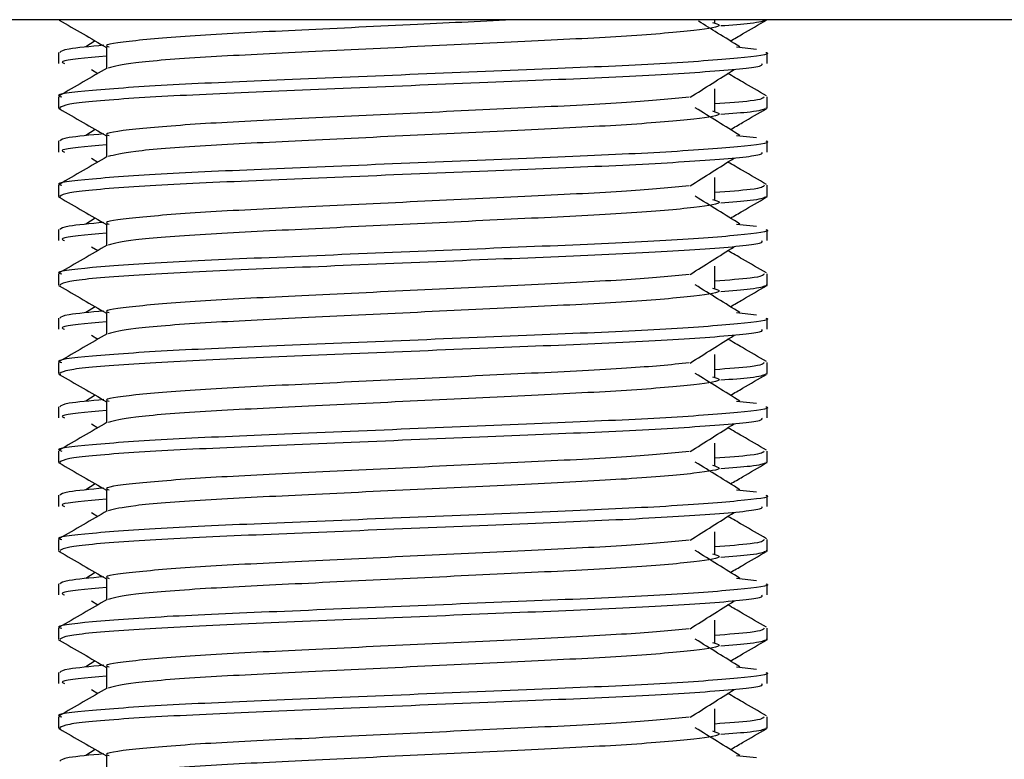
# Model space of a CAD drawing. Header units: millimetres. Extents: x 0 to 420, y 0 to 297.
# Tile 15 of 59: x 87.93 to 89.68, y 197.75 to 199.07. Entities that reach past the tile are written whole.
import ezdxf

# ---------------------------------------------------------------- set-up
doc = ezdxf.new("R2010")
doc.units = ezdxf.units.MM

msp = doc.modelspace()

# ---------------------------------------------------------------- linework, layer by layer
at = {"color": 7, "linetype": 'Continuous', "lineweight": 25}
for p, q in [((91.98834, 199.07147), (85.27065, 199.07147)), ((89.16819, 199.06654), (89.16819, 199.07147)), ((88.06303, 199.03348), (88.04596, 199.0229)), ((87.99724, 199.01304), (87.99724, 198.99328)), ((88.0828, 199.02285), (88.0828, 198.98425)), ((89.20667, 199.02294), (89.24231, 199.0191)), ((89.26175, 198.99328), (89.26175, 199.01304)), ((88.05636, 198.98248), (88.06756, 198.97543)), ((89.16819, 198.90847), (89.16819, 198.94799)), ((87.99724, 198.93395), (87.99724, 198.91425)), ((89.26175, 198.91425), (89.26175, 198.93395)), ((87.99762, 198.91341), (88.00082, 198.9127)), ((89.25899, 198.91425), (89.26137, 198.91341)), ((88.06303, 198.87542), (88.04596, 198.86484)), ((87.99724, 198.85498), (87.99724, 198.83521)), ((88.0828, 198.86479), (88.0828, 198.82619)), ((89.20667, 198.86488), (89.24231, 198.86104)), ((89.26175, 198.83521), (89.26175, 198.85498)), ((88.05636, 198.82442), (88.06756, 198.81736)), ((89.16819, 198.75041), (89.16819, 198.78993)), ((87.99724, 198.77588), (87.99724, 198.75619)), ((89.26175, 198.75619), (89.26175, 198.77588)), ((87.99762, 198.75535), (88.00082, 198.75463)), ((89.25899, 198.75619), (89.26137, 198.75535)), ((88.06303, 198.71735), (88.04596, 198.70678)), ((87.99724, 198.69691), (87.99724, 198.67715)), ((88.0828, 198.70673), (88.0828, 198.66812)), ((89.20667, 198.70681), (89.24231, 198.70297)), ((89.26175, 198.67715), (89.26175, 198.69691)), ((88.05636, 198.66636), (88.06756, 198.6593)), ((89.16819, 198.59235), (89.16819, 198.63186)), ((87.99724, 198.61782), (87.99724, 198.59812)), ((89.26175, 198.59812), (89.26175, 198.61782)), ((87.99762, 198.59728), (88.00082, 198.59657)), ((89.25899, 198.59812), (89.26137, 198.59728)), ((88.06303, 198.55929), (88.04596, 198.54871)), ((87.99724, 198.53885), (87.99724, 198.51909)), ((88.0828, 198.54866), (88.0828, 198.51006)), ((89.20667, 198.54875), (89.24231, 198.54491)), ((89.26175, 198.51909), (89.26175, 198.53885)), ((88.05636, 198.5083), (88.06756, 198.50124)), ((89.16819, 198.43429), (89.16819, 198.4738)), ((87.99724, 198.45976), (87.99724, 198.44006)), ((89.26175, 198.44006), (89.26175, 198.45976)), ((87.99762, 198.43922), (88.00082, 198.43851)), ((89.25899, 198.44006), (89.26137, 198.43922)), ((88.06303, 198.40123), (88.04596, 198.39065)), ((87.99724, 198.38079), (87.99724, 198.36103)), ((88.0828, 198.3906), (88.0828, 198.352)), ((89.20667, 198.39069), (89.24231, 198.38685)), ((89.26175, 198.36103), (89.26175, 198.38079)), ((88.05636, 198.35023), (88.06756, 198.34318)), ((89.16819, 198.27622), (89.16819, 198.31574)), ((87.99724, 198.30169), (87.99724, 198.282)), ((89.26175, 198.282), (89.26175, 198.30169)), ((87.99762, 198.28116), (88.00082, 198.28044)), ((89.25899, 198.282), (89.26137, 198.28116)), ((88.06303, 198.24316), (88.04596, 198.23259)), ((87.99724, 198.22272), (87.99724, 198.20296)), ((88.0828, 198.23254), (88.0828, 198.19393)), ((89.20667, 198.23263), (89.24231, 198.22878)), ((89.26175, 198.20296), (89.26175, 198.22272)), ((88.05636, 198.19217), (88.06756, 198.18511)), ((89.16819, 198.11816), (89.16819, 198.15767)), ((87.99724, 198.14363), (87.99724, 198.12394)), ((89.26175, 198.12394), (89.26175, 198.14363)), ((87.99762, 198.12309), (88.00082, 198.12238)), ((89.25899, 198.12394), (89.26137, 198.12309)), ((88.06303, 198.0851), (88.04596, 198.07452)), ((87.99724, 198.06466), (87.99724, 198.0449)), ((88.0828, 198.07448), (88.0828, 198.03587)), ((89.20667, 198.07456), (89.24231, 198.07072)), ((89.26175, 198.0449), (89.26175, 198.06466)), ((88.05636, 198.03411), (88.06756, 198.02705)), ((89.16819, 197.9601), (89.16819, 197.99961)), ((87.99724, 197.98557), (87.99724, 197.96587)), ((89.26175, 197.96587), (89.26175, 197.98557)), ((87.99762, 197.96503), (88.00082, 197.96432)), ((89.25899, 197.96587), (89.26137, 197.96503)), ((88.06303, 197.92704), (88.04596, 197.91646)), ((87.99724, 197.9066), (87.99724, 197.88684)), ((88.0828, 197.91641), (88.0828, 197.87781)), ((89.20667, 197.9165), (89.24231, 197.91266)), ((89.26175, 197.88684), (89.26175, 197.9066)), ((88.05636, 197.87604), (88.06756, 197.86899)), ((89.16819, 197.80203), (89.16819, 197.84155)), ((87.99724, 197.8275), (87.99724, 197.80781)), ((89.26175, 197.80781), (89.26175, 197.8275)), ((87.99762, 197.80697), (88.00082, 197.80625)), ((89.25899, 197.80781), (89.26137, 197.80697)), ((88.06303, 197.76897), (88.04596, 197.7584)), ((88.0828, 197.75835), (88.0828, 197.71974)), ((89.20667, 197.75844), (89.24231, 197.7546))]:
    msp.add_line(p, q, dxfattribs=at)
for points, knots in [([(87.99852, 199.07081), (88.01281, 199.06254), (88.04091, 199.04628), (88.069, 199.03002), (88.0828, 199.02204)], [0, 0, 0, 0, 0.5088672, 1, 1, 1, 1]), ([(88.81696, 199.07147), (88.75765, 199.06865), (88.63036, 199.06259), (88.42886, 199.05273), (88.24791, 199.04418), (88.12785, 199.03398), (88.07428, 199.02686), (88.08627, 199.02331), (88.08789, 199.02283)], [0, 0, 0, 0, 0.1751641, 0.375954, 0.5690694, 0.7698149, 0.9688007, 1, 1, 1, 1]), ([(89.16387, 199.06662), (89.1697, 199.06494), (89.18617, 199.0602), (89.14061, 199.05238), (89.02195, 199.04195), (88.84463, 199.03322), (88.63743, 199.02343), (88.42864, 199.01322), (88.25, 199.00467), (88.121, 198.99454), (88.09731, 198.98822), (88.08574, 198.98514)], [0, 0, 0, 0, 0.0638066, 0.1803218, 0.300081, 0.415215, 0.5333173, 0.6525337, 0.7671935, 0.8863835, 1, 1, 1, 1]), ([(89.21303, 199.0229), (89.19971, 199.03115), (89.1751, 199.0464), (89.15054, 199.06164), (89.13928, 199.06863)], [0, 0, 0, 0, 0.54127664, 1, 1, 1, 1]), ([(89.25817, 199.07076), (89.25396, 199.06878), (89.24688, 199.06545), (89.1984, 199.06173), (89.17871, 199.06021)], [0, 0, 0, 0, 0.5937937, 1, 1, 1, 1]), ([(89.19596, 199.03348), (89.20317, 199.03765), (89.22467, 199.0501), (89.24618, 199.06254), (89.26047, 199.07081)], [0, 0, 0, 0, 0.3351873, 1, 1, 1, 1]), ([(89.25904, 199.01304), (89.25991, 199.01276), (89.27016, 199.00942), (89.21782, 199.00299), (89.08407, 198.99255), (88.87815, 198.98382), (88.63854, 198.97404), (88.3979, 198.96383), (88.18807, 198.95526), (88.0494, 198.94507), (87.9874, 198.93796), (88.00121, 198.93442), (88.00306, 198.93395)], [0, 0, 0, 0, 0.0110241, 0.1311888, 0.2546953, 0.3734373, 0.495237, 0.6181845, 0.7364377, 0.859358, 0.981202, 1, 1, 1, 1]), ([(88.07839, 199.02575), (88.05406, 199.02349), (88.00594, 199.01904), (88.00193, 199.01502), (87.99995, 199.01304)], [0, 0, 0, 0, 0.5055846, 1, 1, 1, 1]), ([(88.0828, 199.0064), (88.04693, 199.00318), (87.9957, 198.99858), (88.00502, 198.9945), (88.00782, 198.99328)], [0, 0, 0, 0, 0.7002075, 1, 1, 1, 1]), ([(88.08442, 198.98519), (88.07013, 198.97691), (88.04154, 198.96036), (88.01295, 198.94382), (87.99865, 198.93555)], [0, 0, 0, 0, 0.499935, 1, 1, 1, 1]), ([(89.25117, 198.99328), (89.25244, 198.99158), (89.25597, 198.98687), (89.16144, 198.97809), (88.98998, 198.96826), (88.76329, 198.95956), (88.5191, 198.94913), (88.28951, 198.93988), (88.11021, 198.9307), (88.01021, 198.92137), (88.00289, 198.91627), (88, 198.91425)], [0, 0, 0, 0, 0.0687542, 0.1915913, 0.313424, 0.4320526, 0.5554842, 0.6757146, 0.7957061, 0.9191739, 1, 1, 1, 1]), ([(89.12414, 198.93298), (89.13721, 198.94123), (89.16333, 198.95774), (89.18953, 198.97423), (89.20263, 198.98248)], [0, 0, 0, 0, 0.4999896, 1, 1, 1, 1]), ([(89.26034, 198.93555), (89.24604, 198.94382), (89.22307, 198.95711), (89.2001, 198.97041), (89.19143, 198.97543)], [0, 0, 0, 0, 0.622406, 1, 1, 1, 1]), ([(89.12254, 198.93304), (89.0891, 198.92981), (89.02124, 198.92325), (88.84376, 198.91466), (88.63752, 198.90489), (88.42919, 198.89468), (88.24782, 198.88611), (88.12788, 198.87592), (88.07427, 198.8688), (88.08627, 198.86525), (88.08789, 198.86477)], [0, 0, 0, 0, 0.1340309, 0.2719374, 0.4133992, 0.5561955, 0.6935339, 0.8362986, 0.9778119, 1, 1, 1, 1]), ([(89.25593, 198.93395), (89.25474, 198.93149), (89.25277, 198.92742), (89.19217, 198.92283), (89.16819, 198.92101)], [0, 0, 0, 0, 0.6042483, 1, 1, 1, 1]), ([(87.99852, 198.91275), (88.01281, 198.90447), (88.04091, 198.88822), (88.069, 198.87196), (88.0828, 198.86397)], [0, 0, 0, 0, 0.5088672, 1, 1, 1, 1]), ([(89.16387, 198.90855), (89.1697, 198.90688), (89.18617, 198.90214), (89.14061, 198.89432), (89.02195, 198.88388), (88.84463, 198.87515), (88.63743, 198.86537), (88.42864, 198.85516), (88.25, 198.84661), (88.121, 198.83648), (88.09731, 198.83016), (88.08574, 198.82707)], [0, 0, 0, 0, 0.0638066, 0.1803218, 0.300081, 0.415215, 0.5333173, 0.6525337, 0.7671935, 0.8863835, 1, 1, 1, 1]), ([(89.21303, 198.86484), (89.19971, 198.87309), (89.17307, 198.88959), (89.14649, 198.90609), (89.1332, 198.91434)], [0, 0, 0, 0, 0.5000108, 1, 1, 1, 1]), ([(89.25817, 198.9127), (89.25396, 198.91072), (89.24688, 198.90739), (89.1984, 198.90366), (89.17871, 198.90215)], [0, 0, 0, 0, 0.59379372, 1, 1, 1, 1]), ([(89.19596, 198.87542), (89.20317, 198.87959), (89.22467, 198.89203), (89.24618, 198.90447), (89.26047, 198.91275)], [0, 0, 0, 0, 0.33518732, 1, 1, 1, 1]), ([(89.25904, 198.85498), (89.25991, 198.8547), (89.27016, 198.85136), (89.21782, 198.84493), (89.08407, 198.83449), (88.87815, 198.82576), (88.63854, 198.81597), (88.3979, 198.80577), (88.18807, 198.7972), (88.0494, 198.78701), (87.9874, 198.77989), (88.00121, 198.77636), (88.00306, 198.77588)], [0, 0, 0, 0, 0.0110241, 0.1311888, 0.2546953, 0.3734373, 0.495237, 0.6181845, 0.7364377, 0.859358, 0.981202, 1, 1, 1, 1]), ([(88.07839, 198.86769), (88.05406, 198.86543), (88.00594, 198.86097), (88.00193, 198.85696), (87.99995, 198.85498)], [0, 0, 0, 0, 0.5055846, 1, 1, 1, 1]), ([(88.0828, 198.84834), (88.04693, 198.84512), (87.9957, 198.84051), (88.00502, 198.83644), (88.00782, 198.83521)], [0, 0, 0, 0, 0.7002075, 1, 1, 1, 1]), ([(88.08442, 198.82712), (88.07013, 198.81885), (88.04154, 198.8023), (88.01295, 198.78576), (87.99865, 198.77748)], [0, 0, 0, 0, 0.499935, 1, 1, 1, 1]), ([(89.25117, 198.83521), (89.25244, 198.83352), (89.25597, 198.8288), (89.16144, 198.82002), (88.98998, 198.8102), (88.76329, 198.80149), (88.5191, 198.79107), (88.28951, 198.78182), (88.11021, 198.77264), (88.01021, 198.76331), (88.00289, 198.75821), (88, 198.75619)], [0, 0, 0, 0, 0.0687542, 0.1915913, 0.313424, 0.4320526, 0.5554842, 0.6757146, 0.7957061, 0.9191739, 1, 1, 1, 1]), ([(89.12414, 198.77492), (89.13721, 198.78317), (89.16333, 198.79967), (89.18953, 198.81617), (89.20263, 198.82442)], [0, 0, 0, 0, 0.4999896, 1, 1, 1, 1]), ([(89.26034, 198.77748), (89.24604, 198.78576), (89.22307, 198.79905), (89.2001, 198.81234), (89.19143, 198.81736)], [0, 0, 0, 0, 0.622406, 1, 1, 1, 1]), ([(89.12254, 198.77498), (89.0891, 198.77175), (89.02124, 198.76519), (88.84376, 198.75659), (88.63752, 198.74682), (88.42919, 198.73661), (88.24782, 198.72805), (88.12788, 198.71786), (88.07427, 198.71073), (88.08627, 198.70719), (88.08789, 198.70671)], [0, 0, 0, 0, 0.13403092, 0.27193744, 0.41339923, 0.55619553, 0.69353391, 0.83629864, 0.97781189, 1, 1, 1, 1]), ([(89.25593, 198.77588), (89.25474, 198.77343), (89.25277, 198.76936), (89.19217, 198.76476), (89.16819, 198.76294)], [0, 0, 0, 0, 0.6042483, 1, 1, 1, 1]), ([(87.99852, 198.75468), (88.01281, 198.74641), (88.04091, 198.73016), (88.069, 198.7139), (88.0828, 198.70591)], [0, 0, 0, 0, 0.5088672, 1, 1, 1, 1]), ([(89.16387, 198.75049), (89.1697, 198.74881), (89.18617, 198.74408), (89.14061, 198.73626), (89.02195, 198.72582), (88.84463, 198.71709), (88.63743, 198.70731), (88.42864, 198.6971), (88.25, 198.68855), (88.121, 198.67842), (88.09731, 198.6721), (88.08574, 198.66901)], [0, 0, 0, 0, 0.0638066, 0.1803218, 0.300081, 0.415215, 0.5333173, 0.6525337, 0.7671935, 0.8863835, 1, 1, 1, 1]), ([(89.21303, 198.70678), (89.19971, 198.71503), (89.17307, 198.73153), (89.14649, 198.74803), (89.1332, 198.75628)], [0, 0, 0, 0, 0.5000108, 1, 1, 1, 1]), ([(89.25817, 198.75463), (89.25396, 198.75266), (89.24688, 198.74932), (89.1984, 198.7456), (89.17871, 198.74409)], [0, 0, 0, 0, 0.59379372, 1, 1, 1, 1]), ([(89.19596, 198.71735), (89.20317, 198.72152), (89.22467, 198.73397), (89.24618, 198.74641), (89.26047, 198.75468)], [0, 0, 0, 0, 0.3351873, 1, 1, 1, 1]), ([(89.25904, 198.69691), (89.25991, 198.69663), (89.27016, 198.69329), (89.21782, 198.68686), (89.08407, 198.67642), (88.87815, 198.6677), (88.63854, 198.65791), (88.3979, 198.6477), (88.18807, 198.63914), (88.0494, 198.62895), (87.9874, 198.62183), (88.00121, 198.61829), (88.00306, 198.61782)], [0, 0, 0, 0, 0.0110241, 0.1311888, 0.2546953, 0.3734373, 0.495237, 0.6181845, 0.7364377, 0.859358, 0.981202, 1, 1, 1, 1]), ([(88.07839, 198.70962), (88.05406, 198.70737), (88.00594, 198.70291), (88.00193, 198.6989), (87.99995, 198.69691)], [0, 0, 0, 0, 0.5055846, 1, 1, 1, 1]), ([(88.0828, 198.69027), (88.04693, 198.68705), (87.9957, 198.68245), (88.00502, 198.67837), (88.00782, 198.67715)], [0, 0, 0, 0, 0.7002075, 1, 1, 1, 1]), ([(88.08442, 198.66906), (88.07013, 198.66079), (88.04154, 198.64424), (88.01295, 198.62769), (87.99865, 198.61942)], [0, 0, 0, 0, 0.499935, 1, 1, 1, 1]), ([(89.25117, 198.67715), (89.25244, 198.67546), (89.25597, 198.67074), (89.16144, 198.66196), (88.98998, 198.65214), (88.76329, 198.64343), (88.5191, 198.63301), (88.28951, 198.62375), (88.11021, 198.61457), (88.01021, 198.60525), (88.00289, 198.60014), (88, 198.59812)], [0, 0, 0, 0, 0.0687542, 0.1915913, 0.313424, 0.4320526, 0.5554842, 0.6757146, 0.7957061, 0.9191739, 1, 1, 1, 1]), ([(89.12414, 198.61686), (89.13721, 198.62511), (89.16333, 198.64161), (89.18953, 198.65811), (89.20263, 198.66636)], [0, 0, 0, 0, 0.4999896, 1, 1, 1, 1]), ([(89.26034, 198.61942), (89.24604, 198.62769), (89.22307, 198.64098), (89.2001, 198.65428), (89.19143, 198.6593)], [0, 0, 0, 0, 0.622406, 1, 1, 1, 1]), ([(89.12254, 198.61692), (89.0891, 198.61368), (89.02124, 198.60712), (88.84376, 198.59853), (88.63752, 198.58876), (88.42919, 198.57855), (88.24782, 198.56998), (88.12788, 198.55979), (88.07427, 198.55267), (88.08627, 198.54912), (88.08789, 198.54864)], [0, 0, 0, 0, 0.1340309, 0.2719374, 0.4133992, 0.5561955, 0.6935339, 0.8362986, 0.9778119, 1, 1, 1, 1]), ([(89.25593, 198.61782), (89.25474, 198.61536), (89.25277, 198.6113), (89.19217, 198.6067), (89.16819, 198.60488)], [0, 0, 0, 0, 0.60424834, 1, 1, 1, 1]), ([(87.99852, 198.59662), (88.01281, 198.58835), (88.04091, 198.57209), (88.069, 198.55583), (88.0828, 198.54785)], [0, 0, 0, 0, 0.5088672, 1, 1, 1, 1]), ([(89.16387, 198.59243), (89.1697, 198.59075), (89.18617, 198.58601), (89.14061, 198.57819), (89.02195, 198.56776), (88.84463, 198.55903), (88.63743, 198.54924), (88.42864, 198.53903), (88.25, 198.53048), (88.121, 198.52035), (88.09731, 198.51403), (88.08574, 198.51095)], [0, 0, 0, 0, 0.0638066, 0.1803218, 0.300081, 0.415215, 0.5333173, 0.6525337, 0.7671935, 0.8863835, 1, 1, 1, 1]), ([(89.21303, 198.54871), (89.19971, 198.55696), (89.17307, 198.57346), (89.14649, 198.58997), (89.1332, 198.59822)], [0, 0, 0, 0, 0.5000108, 1, 1, 1, 1]), ([(89.25817, 198.59657), (89.25396, 198.59459), (89.24688, 198.59126), (89.1984, 198.58754), (89.17871, 198.58602)], [0, 0, 0, 0, 0.5937937, 1, 1, 1, 1]), ([(89.19596, 198.55929), (89.20317, 198.56346), (89.22467, 198.57591), (89.24618, 198.58835), (89.26047, 198.59662)], [0, 0, 0, 0, 0.3351873, 1, 1, 1, 1]), ([(89.25904, 198.53885), (89.25991, 198.53857), (89.27016, 198.53523), (89.21782, 198.5288), (89.08407, 198.51836), (88.87815, 198.50963), (88.63854, 198.49985), (88.3979, 198.48964), (88.18807, 198.48107), (88.0494, 198.47088), (87.9874, 198.46377), (88.00121, 198.46023), (88.00306, 198.45976)], [0, 0, 0, 0, 0.0110241, 0.1311888, 0.2546953, 0.3734373, 0.495237, 0.6181845, 0.7364377, 0.859358, 0.981202, 1, 1, 1, 1]), ([(88.07839, 198.55156), (88.05406, 198.54931), (88.00594, 198.54485), (88.00193, 198.54083), (87.99995, 198.53885)], [0, 0, 0, 0, 0.5055846, 1, 1, 1, 1]), ([(88.0828, 198.53221), (88.04693, 198.52899), (87.9957, 198.52439), (88.00502, 198.52031), (88.00782, 198.51909)], [0, 0, 0, 0, 0.7002075, 1, 1, 1, 1]), ([(88.08442, 198.511), (88.07013, 198.50272), (88.04154, 198.48617), (88.01295, 198.46963), (87.99865, 198.46136)], [0, 0, 0, 0, 0.499935, 1, 1, 1, 1]), ([(89.25117, 198.51909), (89.25244, 198.5174), (89.25597, 198.51268), (89.16144, 198.5039), (88.98998, 198.49408), (88.76329, 198.48537), (88.5191, 198.47494), (88.28951, 198.46569), (88.11021, 198.45651), (88.01021, 198.44718), (88.00289, 198.44208), (88, 198.44006)], [0, 0, 0, 0, 0.0687542, 0.1915913, 0.313424, 0.4320526, 0.5554842, 0.6757146, 0.7957061, 0.9191739, 1, 1, 1, 1]), ([(89.12414, 198.4588), (89.13721, 198.46705), (89.16333, 198.48355), (89.18953, 198.50005), (89.20263, 198.5083)], [0, 0, 0, 0, 0.49998964, 1, 1, 1, 1]), ([(89.26034, 198.46136), (89.24604, 198.46963), (89.22307, 198.48292), (89.2001, 198.49622), (89.19143, 198.50124)], [0, 0, 0, 0, 0.62240598, 1, 1, 1, 1]), ([(89.12254, 198.45886), (89.0891, 198.45562), (89.02124, 198.44906), (88.84376, 198.44047), (88.63752, 198.4307), (88.42919, 198.42049), (88.24782, 198.41192), (88.12788, 198.40173), (88.07427, 198.39461), (88.08627, 198.39106), (88.08789, 198.39058)], [0, 0, 0, 0, 0.1340309, 0.2719374, 0.4133992, 0.5561955, 0.6935339, 0.8362986, 0.9778119, 1, 1, 1, 1]), ([(89.25593, 198.45976), (89.25474, 198.4573), (89.25277, 198.45323), (89.19217, 198.44864), (89.16819, 198.44682)], [0, 0, 0, 0, 0.60424834, 1, 1, 1, 1]), ([(87.99852, 198.43856), (88.01281, 198.43028), (88.04091, 198.41403), (88.069, 198.39777), (88.0828, 198.38978)], [0, 0, 0, 0, 0.5088672, 1, 1, 1, 1]), ([(89.16387, 198.43436), (89.1697, 198.43269), (89.18617, 198.42795), (89.14061, 198.42013), (89.02195, 198.40969), (88.84463, 198.40096), (88.63743, 198.39118), (88.42864, 198.38097), (88.25, 198.37242), (88.121, 198.36229), (88.09731, 198.35597), (88.08574, 198.35288)], [0, 0, 0, 0, 0.0638066, 0.1803218, 0.300081, 0.415215, 0.5333173, 0.6525337, 0.7671935, 0.8863835, 1, 1, 1, 1]), ([(89.21303, 198.39065), (89.19971, 198.3989), (89.17307, 198.4154), (89.14649, 198.4319), (89.1332, 198.44015)], [0, 0, 0, 0, 0.5000108, 1, 1, 1, 1]), ([(89.25817, 198.43851), (89.25396, 198.43653), (89.24688, 198.4332), (89.1984, 198.42947), (89.17871, 198.42796)], [0, 0, 0, 0, 0.5937937, 1, 1, 1, 1]), ([(89.19596, 198.40123), (89.20317, 198.4054), (89.22467, 198.41784), (89.24618, 198.43029), (89.26047, 198.43856)], [0, 0, 0, 0, 0.3351873, 1, 1, 1, 1]), ([(89.25904, 198.38079), (89.25991, 198.38051), (89.27016, 198.37717), (89.21782, 198.37074), (89.08407, 198.3603), (88.87815, 198.35157), (88.63854, 198.34178), (88.3979, 198.33158), (88.18807, 198.32301), (88.0494, 198.31282), (87.9874, 198.3057), (88.00121, 198.30217), (88.00306, 198.30169)], [0, 0, 0, 0, 0.0110241, 0.1311888, 0.2546953, 0.3734373, 0.495237, 0.6181845, 0.7364377, 0.859358, 0.981202, 1, 1, 1, 1]), ([(88.07839, 198.3935), (88.05406, 198.39124), (88.00594, 198.38678), (88.00193, 198.38277), (87.99995, 198.38079)], [0, 0, 0, 0, 0.5055846, 1, 1, 1, 1]), ([(88.0828, 198.37415), (88.04693, 198.37093), (87.9957, 198.36632), (88.00502, 198.36225), (88.00782, 198.36103)], [0, 0, 0, 0, 0.7002075, 1, 1, 1, 1]), ([(88.08442, 198.35293), (88.07013, 198.34466), (88.04154, 198.32811), (88.01295, 198.31157), (87.99865, 198.30329)], [0, 0, 0, 0, 0.499935, 1, 1, 1, 1]), ([(89.25117, 198.36103), (89.25244, 198.35933), (89.25597, 198.35461), (89.16144, 198.34584), (88.98998, 198.33601), (88.76329, 198.3273), (88.5191, 198.31688), (88.28951, 198.30763), (88.11021, 198.29845), (88.01021, 198.28912), (88.00289, 198.28402), (88, 198.282)], [0, 0, 0, 0, 0.0687542, 0.1915913, 0.313424, 0.4320526, 0.5554842, 0.6757146, 0.7957061, 0.9191739, 1, 1, 1, 1]), ([(89.12414, 198.30073), (89.13721, 198.30898), (89.16333, 198.32548), (89.18953, 198.34198), (89.20263, 198.35023)], [0, 0, 0, 0, 0.4999896, 1, 1, 1, 1]), ([(89.26034, 198.30329), (89.24604, 198.31157), (89.22307, 198.32486), (89.2001, 198.33815), (89.19143, 198.34318)], [0, 0, 0, 0, 0.622406, 1, 1, 1, 1]), ([(89.12254, 198.30079), (89.0891, 198.29756), (89.02124, 198.291), (88.84376, 198.2824), (88.63752, 198.27263), (88.42919, 198.26243), (88.24782, 198.25386), (88.12788, 198.24367), (88.07427, 198.23654), (88.08627, 198.233), (88.08789, 198.23252)], [0, 0, 0, 0, 0.1340309, 0.2719374, 0.4133992, 0.5561955, 0.6935339, 0.8362986, 0.9778119, 1, 1, 1, 1]), ([(89.25593, 198.30169), (89.25474, 198.29924), (89.25277, 198.29517), (89.19217, 198.29057), (89.16819, 198.28875)], [0, 0, 0, 0, 0.60424834, 1, 1, 1, 1]), ([(87.99852, 198.28049), (88.01281, 198.27222), (88.04091, 198.25597), (88.069, 198.23971), (88.0828, 198.23172)], [0, 0, 0, 0, 0.5088672, 1, 1, 1, 1]), ([(89.16387, 198.2763), (89.1697, 198.27462), (89.18617, 198.26989), (89.14061, 198.26207), (89.02195, 198.25163), (88.84463, 198.2429), (88.63743, 198.23312), (88.42864, 198.22291), (88.25, 198.21436), (88.121, 198.20423), (88.09731, 198.19791), (88.08574, 198.19482)], [0, 0, 0, 0, 0.0638066, 0.1803218, 0.300081, 0.415215, 0.5333173, 0.6525337, 0.7671935, 0.8863835, 1, 1, 1, 1]), ([(89.21303, 198.23259), (89.19971, 198.24084), (89.17307, 198.25734), (89.14649, 198.27384), (89.1332, 198.28209)], [0, 0, 0, 0, 0.5000108, 1, 1, 1, 1]), ([(89.25817, 198.28044), (89.25396, 198.27847), (89.24688, 198.27514), (89.1984, 198.27141), (89.17871, 198.2699)], [0, 0, 0, 0, 0.5937937, 1, 1, 1, 1]), ([(89.19596, 198.24316), (89.20317, 198.24733), (89.22467, 198.25978), (89.24618, 198.27222), (89.26047, 198.28049)], [0, 0, 0, 0, 0.3351873, 1, 1, 1, 1]), ([(89.25904, 198.22272), (89.25991, 198.22244), (89.27016, 198.2191), (89.21782, 198.21267), (89.08407, 198.20223), (88.87815, 198.19351), (88.63854, 198.18372), (88.3979, 198.17352), (88.18807, 198.16495), (88.0494, 198.15476), (87.9874, 198.14764), (88.00121, 198.1441), (88.00306, 198.14363)], [0, 0, 0, 0, 0.0110241, 0.1311888, 0.2546953, 0.3734373, 0.495237, 0.6181845, 0.7364377, 0.859358, 0.981202, 1, 1, 1, 1]), ([(88.07839, 198.23543), (88.05406, 198.23318), (88.00594, 198.22872), (88.00193, 198.22471), (87.99995, 198.22272)], [0, 0, 0, 0, 0.5055846, 1, 1, 1, 1]), ([(88.0828, 198.21609), (88.04693, 198.21286), (87.9957, 198.20826), (88.00502, 198.20418), (88.00782, 198.20296)], [0, 0, 0, 0, 0.7002075, 1, 1, 1, 1]), ([(88.08442, 198.19487), (88.07013, 198.1866), (88.04154, 198.17005), (88.01295, 198.1535), (87.99865, 198.14523)], [0, 0, 0, 0, 0.499935, 1, 1, 1, 1]), ([(89.25117, 198.20296), (89.25244, 198.20127), (89.25597, 198.19655), (89.16144, 198.18777), (88.98998, 198.17795), (88.76329, 198.16924), (88.5191, 198.15882), (88.28951, 198.14956), (88.11021, 198.14038), (88.01021, 198.13106), (88.00289, 198.12595), (88, 198.12394)], [0, 0, 0, 0, 0.0687542, 0.1915913, 0.313424, 0.4320526, 0.5554842, 0.6757146, 0.7957061, 0.9191739, 1, 1, 1, 1]), ([(89.12414, 198.14267), (89.13721, 198.15092), (89.16333, 198.16742), (89.18953, 198.18392), (89.20263, 198.19217)], [0, 0, 0, 0, 0.4999896, 1, 1, 1, 1]), ([(89.26034, 198.14523), (89.24604, 198.1535), (89.22307, 198.16679), (89.2001, 198.18009), (89.19143, 198.18511)], [0, 0, 0, 0, 0.622406, 1, 1, 1, 1]), ([(89.12254, 198.14273), (89.0891, 198.1395), (89.02124, 198.13294), (88.84376, 198.12434), (88.63752, 198.11457), (88.42919, 198.10436), (88.24782, 198.0958), (88.12788, 198.0856), (88.07427, 198.07848), (88.08627, 198.07494), (88.08789, 198.07445)], [0, 0, 0, 0, 0.1340309, 0.2719374, 0.4133992, 0.5561955, 0.6935339, 0.8362986, 0.9778119, 1, 1, 1, 1]), ([(89.25593, 198.14363), (89.25474, 198.14117), (89.25277, 198.13711), (89.19217, 198.13251), (89.16819, 198.13069)], [0, 0, 0, 0, 0.6042483, 1, 1, 1, 1]), ([(87.99852, 198.12243), (88.01281, 198.11416), (88.04091, 198.0979), (88.069, 198.08164), (88.0828, 198.07366)], [0, 0, 0, 0, 0.5088672, 1, 1, 1, 1]), ([(89.16387, 198.11824), (89.1697, 198.11656), (89.18617, 198.11183), (89.14061, 198.104), (89.02195, 198.09357), (88.84463, 198.08484), (88.63743, 198.07505), (88.42864, 198.06484), (88.25, 198.05629), (88.121, 198.04616), (88.09731, 198.03984), (88.08574, 198.03676)], [0, 0, 0, 0, 0.0638066, 0.1803218, 0.300081, 0.415215, 0.5333173, 0.6525337, 0.7671935, 0.8863835, 1, 1, 1, 1]), ([(89.21303, 198.07452), (89.19971, 198.08277), (89.17307, 198.09928), (89.14649, 198.11578), (89.1332, 198.12403)], [0, 0, 0, 0, 0.5000108, 1, 1, 1, 1]), ([(89.25817, 198.12238), (89.25396, 198.1204), (89.24688, 198.11707), (89.1984, 198.11335), (89.17871, 198.11183)], [0, 0, 0, 0, 0.5937937, 1, 1, 1, 1]), ([(89.19596, 198.0851), (89.20317, 198.08927), (89.22467, 198.10172), (89.24618, 198.11416), (89.26047, 198.12243)], [0, 0, 0, 0, 0.3351873, 1, 1, 1, 1]), ([(89.25904, 198.06466), (89.25991, 198.06438), (89.27016, 198.06104), (89.21782, 198.05461), (89.08407, 198.04417), (88.87815, 198.03544), (88.63854, 198.02566), (88.3979, 198.01545), (88.18807, 198.00688), (88.0494, 197.99669), (87.9874, 197.98958), (88.00121, 197.98604), (88.00306, 197.98557)], [0, 0, 0, 0, 0.0110241, 0.1311888, 0.2546953, 0.3734373, 0.495237, 0.6181845, 0.7364377, 0.859358, 0.981202, 1, 1, 1, 1]), ([(88.07839, 198.07737), (88.05406, 198.07512), (88.00594, 198.07066), (88.00193, 198.06664), (87.99995, 198.06466)], [0, 0, 0, 0, 0.5055846, 1, 1, 1, 1]), ([(88.0828, 198.05802), (88.04693, 198.0548), (87.9957, 198.0502), (88.00502, 198.04612), (88.00782, 198.0449)], [0, 0, 0, 0, 0.7002075, 1, 1, 1, 1]), ([(88.08442, 198.03681), (88.07013, 198.02853), (88.04154, 198.01198), (88.01295, 197.99544), (87.99865, 197.98717)], [0, 0, 0, 0, 0.499935, 1, 1, 1, 1]), ([(89.25117, 198.0449), (89.25244, 198.04321), (89.25597, 198.03849), (89.16144, 198.02971), (88.98998, 198.01989), (88.76329, 198.01118), (88.5191, 198.00075), (88.28951, 197.9915), (88.11021, 197.98232), (88.01021, 197.97299), (88.00289, 197.96789), (88, 197.96587)], [0, 0, 0, 0, 0.0687542, 0.1915913, 0.313424, 0.4320526, 0.5554842, 0.6757146, 0.7957061, 0.9191739, 1, 1, 1, 1]), ([(89.12414, 197.98461), (89.13721, 197.99286), (89.16333, 198.00936), (89.18953, 198.02586), (89.20263, 198.03411)], [0, 0, 0, 0, 0.4999896, 1, 1, 1, 1]), ([(89.26034, 197.98717), (89.24604, 197.99544), (89.22307, 198.00873), (89.2001, 198.02203), (89.19143, 198.02705)], [0, 0, 0, 0, 0.622406, 1, 1, 1, 1]), ([(89.12254, 197.98467), (89.0891, 197.98143), (89.02124, 197.97487), (88.84376, 197.96628), (88.63752, 197.95651), (88.42919, 197.9463), (88.24782, 197.93773), (88.12788, 197.92754), (88.07427, 197.92042), (88.08627, 197.91687), (88.08789, 197.91639)], [0, 0, 0, 0, 0.1340309, 0.2719374, 0.4133992, 0.5561955, 0.6935339, 0.8362986, 0.9778119, 1, 1, 1, 1]), ([(89.25593, 197.98557), (89.25474, 197.98311), (89.25277, 197.97905), (89.19217, 197.97445), (89.16819, 197.97263)], [0, 0, 0, 0, 0.60424834, 1, 1, 1, 1]), ([(87.99852, 197.96437), (88.01281, 197.9561), (88.04091, 197.93984), (88.069, 197.92358), (88.0828, 197.91559)], [0, 0, 0, 0, 0.5088672, 1, 1, 1, 1]), ([(89.16387, 197.96017), (89.1697, 197.9585), (89.18617, 197.95376), (89.14061, 197.94594), (89.02195, 197.9355), (88.84463, 197.92677), (88.63743, 197.91699), (88.42864, 197.90678), (88.25, 197.89823), (88.121, 197.8881), (88.09731, 197.88178), (88.08574, 197.8787)], [0, 0, 0, 0, 0.0638066, 0.1803218, 0.300081, 0.415215, 0.5333173, 0.6525337, 0.7671935, 0.8863835, 1, 1, 1, 1]), ([(89.21303, 197.91646), (89.19971, 197.92471), (89.17307, 197.94121), (89.14649, 197.95771), (89.1332, 197.96596)], [0, 0, 0, 0, 0.5000108, 1, 1, 1, 1]), ([(89.25817, 197.96432), (89.25396, 197.96234), (89.24688, 197.95901), (89.1984, 197.95528), (89.17871, 197.95377)], [0, 0, 0, 0, 0.5937937, 1, 1, 1, 1]), ([(89.19596, 197.92704), (89.20317, 197.93121), (89.22467, 197.94365), (89.24618, 197.9561), (89.26047, 197.96437)], [0, 0, 0, 0, 0.3351873, 1, 1, 1, 1]), ([(89.25904, 197.9066), (89.25991, 197.90632), (89.27016, 197.90298), (89.21782, 197.89655), (89.08407, 197.88611), (88.87815, 197.87738), (88.63854, 197.86759), (88.3979, 197.85739), (88.18807, 197.84882), (88.0494, 197.83863), (87.9874, 197.83151), (88.00121, 197.82798), (88.00306, 197.8275)], [0, 0, 0, 0, 0.0110241, 0.1311888, 0.2546953, 0.3734373, 0.495237, 0.6181845, 0.7364377, 0.859358, 0.981202, 1, 1, 1, 1]), ([(88.07839, 197.91931), (88.05406, 197.91705), (88.00594, 197.91259), (88.00193, 197.90858), (87.99995, 197.9066)], [0, 0, 0, 0, 0.5055846, 1, 1, 1, 1]), ([(88.0828, 197.89996), (88.04693, 197.89674), (87.9957, 197.89213), (88.00502, 197.88806), (88.00782, 197.88684)], [0, 0, 0, 0, 0.7002075, 1, 1, 1, 1]), ([(88.08442, 197.87874), (88.07013, 197.87047), (88.04154, 197.85392), (88.01295, 197.83738), (87.99865, 197.8291)], [0, 0, 0, 0, 0.499935, 1, 1, 1, 1]), ([(89.25117, 197.88684), (89.25244, 197.88514), (89.25597, 197.88042), (89.16144, 197.87165), (88.98998, 197.86182), (88.76329, 197.85311), (88.5191, 197.84269), (88.28951, 197.83344), (88.11021, 197.82426), (88.01021, 197.81493), (88.00289, 197.80983), (88, 197.80781)], [0, 0, 0, 0, 0.06875415, 0.19159131, 0.31342403, 0.43205259, 0.55548424, 0.67571462, 0.79570609, 0.91917386, 1, 1, 1, 1]), ([(89.12414, 197.82654), (89.13721, 197.83479), (89.16333, 197.85129), (89.18953, 197.86779), (89.20263, 197.87604)], [0, 0, 0, 0, 0.4999896, 1, 1, 1, 1]), ([(89.26034, 197.8291), (89.24604, 197.83738), (89.22307, 197.85067), (89.2001, 197.86397), (89.19143, 197.86899)], [0, 0, 0, 0, 0.622406, 1, 1, 1, 1]), ([(89.12254, 197.8266), (89.0891, 197.82337), (89.02124, 197.81681), (88.84376, 197.80821), (88.63752, 197.79845), (88.42919, 197.78824), (88.24782, 197.77967), (88.12788, 197.76948), (88.07427, 197.76235), (88.08627, 197.75881), (88.08789, 197.75833)], [0, 0, 0, 0, 0.1340309, 0.2719374, 0.4133992, 0.5561955, 0.6935339, 0.8362986, 0.9778119, 1, 1, 1, 1]), ([(89.25593, 197.8275), (89.25474, 197.82505), (89.25277, 197.82098), (89.19217, 197.81638), (89.16819, 197.81457)], [0, 0, 0, 0, 0.6042483, 1, 1, 1, 1]), ([(87.99852, 197.8063), (88.01281, 197.79803), (88.04091, 197.78178), (88.069, 197.76552), (88.0828, 197.75753)], [0, 0, 0, 0, 0.5088672, 1, 1, 1, 1]), ([(89.16387, 197.80211), (89.1697, 197.80044), (89.18617, 197.7957), (89.14061, 197.78788), (89.02195, 197.77744), (88.84463, 197.76871), (88.63743, 197.75893), (88.42864, 197.74872), (88.25, 197.74017), (88.121, 197.73004), (88.09731, 197.72372), (88.08574, 197.72063)], [0, 0, 0, 0, 0.0638066, 0.1803218, 0.300081, 0.415215, 0.5333173, 0.6525337, 0.7671935, 0.8863835, 1, 1, 1, 1]), ([(89.21303, 197.7584), (89.19971, 197.76665), (89.17307, 197.78315), (89.14649, 197.79965), (89.1332, 197.8079)], [0, 0, 0, 0, 0.5000108, 1, 1, 1, 1]), ([(89.25817, 197.80625), (89.25396, 197.80428), (89.24688, 197.80095), (89.1984, 197.79722), (89.17871, 197.79571)], [0, 0, 0, 0, 0.5937937, 1, 1, 1, 1]), ([(89.19596, 197.76897), (89.20317, 197.77315), (89.22467, 197.78559), (89.24618, 197.79803), (89.26047, 197.8063)], [0, 0, 0, 0, 0.33518732, 1, 1, 1, 1]), ([(88.07839, 197.76124), (88.05406, 197.75899), (88.00594, 197.75453), (88.00193, 197.75052), (87.99995, 197.74853)], [0, 0, 0, 0, 0.5055846, 1, 1, 1, 1])]:
    msp.add_open_spline(points, degree=3, knots=knots, dxfattribs=at)

doc.saveas('drawing.dxf')
